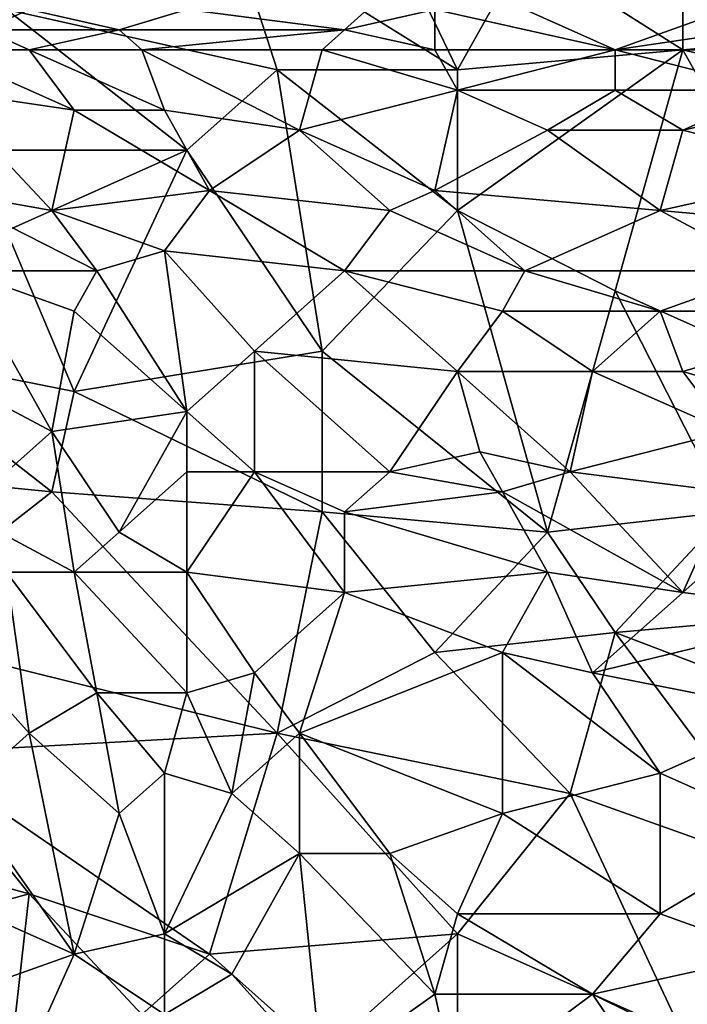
# Model space of a CAD drawing. Extents: x -1.05 to 1.05, y -0.36 to 0.36.
# Tile 86 of 226: x -0.73 to -0.56, y -0.12 to 0.13. Entities that reach past the tile are written whole.
import ezdxf

# ---------------------------------------------------------------- set-up
doc = ezdxf.new("R2010")
doc.units = 0

msp = doc.modelspace()

# ---------------------------------------------------------------- linework, layer by layer
for points in [[(-0.66222, 0.12201, 0.2603), (-0.73133, 0.13741, 0.2603), (-0.67374, 0.15794, 0.26046)], [(-0.61614, 0.12201, 0.2603), (-0.67374, 0.15794, 0.26046), (-0.63342, 0.15794, 0.26046)], [(-0.66222, 0.12201, 0.2603), (-0.67374, 0.15794, 0.26046), (-0.61614, 0.12201, 0.2603)], [(-0.61614, 0.12201, 0.2603), (-0.63342, 0.15794, 0.26046), (-0.59887, 0.15281, 0.2604)], [(-0.61614, 0.12201, 0.2603), (-0.59887, 0.15281, 0.2604), (-0.55855, 0.12714, 0.2603)], [(-0.55855, 0.12714, 0.2603), (-0.59887, 0.15281, 0.2604), (-0.55855, 0.15281, 0.2604)], [(-0.55855, 0.12714, 0.2603), (-0.55855, 0.15281, 0.2604), (-0.50096, 0.13227, 0.26031)], [(-0.55855, 0.15281, 0.2604), (-0.46064, 0.15281, 0.2604), (-0.50096, 0.13227, 0.26031)], [(-0.73709, 0.13227, 0.3902), (-0.72557, 0.13741, 0.3889), (-0.75437, 0.14254, 0.38689)], [(-0.73709, 0.13227, 0.3902), (-0.70253, 0.13227, 0.39062), (-0.72557, 0.13741, 0.3889)], [(-0.68525, 0.10148, 0.26032), (-0.73133, 0.13741, 0.2603), (-0.66222, 0.12201, 0.2603)], [(-0.73133, 0.10148, 0.26033), (-0.73133, 0.13741, 0.2603), (-0.68525, 0.10148, 0.26032)], [(-0.70253, 0.13227, 0.39062), (-0.68525, 0.13741, 0.38913), (-0.72557, 0.13741, 0.3889)], [(-0.70253, 0.13227, 0.39062), (-0.64494, 0.13227, 0.39088), (-0.68525, 0.13741, 0.38913)], [(-0.64494, 0.13227, 0.39088), (-0.63918, 0.13741, 0.38929), (-0.68525, 0.13741, 0.38913)], [(-0.6219, 0.13741, 0.3894), (-0.64494, 0.13227, 0.39088), (-0.6219, 0.12714, 0.39245)], [(-0.64494, 0.13227, 0.39088), (-0.6219, 0.13741, 0.3894), (-0.63918, 0.13741, 0.38929)], [(-0.6219, 0.12714, 0.39245), (-0.57583, 0.12714, 0.39267), (-0.6219, 0.13741, 0.3894)], [(-0.59887, 0.13741, 0.38957), (-0.6219, 0.13741, 0.3894), (-0.57583, 0.12714, 0.39267)], [(-0.59887, 0.13741, 0.38957), (-0.57583, 0.12714, 0.39267), (-0.54703, 0.13741, 0.39001)], [(-0.54703, 0.13741, 0.39001), (-0.57583, 0.12714, 0.39267), (-0.54127, 0.13227, 0.39157)], [(-0.74861, 0.12714, 0.39113), (-0.72557, 0.12714, 0.39166), (-0.73709, 0.13227, 0.3902)], [(-0.72557, 0.12714, 0.39166), (-0.70253, 0.13227, 0.39062), (-0.73709, 0.13227, 0.3902)], [(-0.69677, 0.12714, 0.39201), (-0.70253, 0.13227, 0.39062), (-0.72557, 0.12714, 0.39166)], [(-0.64494, 0.13227, 0.39088), (-0.70253, 0.13227, 0.39062), (-0.69677, 0.12714, 0.39201)], [(-0.6507, 0.12714, 0.39228), (-0.64494, 0.13227, 0.39088), (-0.69677, 0.12714, 0.39201)], [(-0.6219, 0.12714, 0.39245), (-0.64494, 0.13227, 0.39088), (-0.6507, 0.12714, 0.39228)], [(-0.54127, 0.13227, 0.39157), (-0.57583, 0.12714, 0.39267), (-0.54127, 0.12714, 0.39293)], [(-0.4952, 0.11174, 0.26032), (-0.55855, 0.12714, 0.2603), (-0.50096, 0.13227, 0.26031)], [(-0.72557, 0.12714, 0.39166), (-0.74861, 0.12714, 0.39113), (-0.71405, 0.11174, 0.39491)], [(-0.71405, 0.11174, 0.39491), (-0.74861, 0.12714, 0.39113), (-0.74861, 0.11688, 0.393)], [(-0.71405, 0.11174, 0.39491), (-0.69101, 0.11174, 0.39536), (-0.72557, 0.12714, 0.39166)], [(-0.69101, 0.11174, 0.39536), (-0.69677, 0.12714, 0.39201), (-0.72557, 0.12714, 0.39166)], [(-0.65646, 0.10661, 0.39675), (-0.6507, 0.12714, 0.39228), (-0.69677, 0.12714, 0.39201)], [(-0.69101, 0.11174, 0.39536), (-0.65646, 0.10661, 0.39675), (-0.69677, 0.12714, 0.39201)], [(-0.65646, 0.10661, 0.39675), (-0.61614, 0.11688, 0.39488), (-0.6507, 0.12714, 0.39228)], [(-0.61614, 0.11688, 0.39488), (-0.6219, 0.12714, 0.39245), (-0.6507, 0.12714, 0.39228)], [(-0.61614, 0.11688, 0.39488), (-0.57583, 0.12714, 0.39267), (-0.6219, 0.12714, 0.39245)], [(-0.61614, 0.12201, 0.2603), (-0.55855, 0.12714, 0.2603), (-0.61614, 0.08608, 0.26038)], [(-0.61614, 0.08608, 0.26038), (-0.55855, 0.12714, 0.2603), (-0.57583, 0.06554, 0.26051)], [(-0.61614, 0.11688, 0.39488), (-0.57583, 0.11688, 0.39509), (-0.57583, 0.12714, 0.39267)], [(-0.57583, 0.06554, 0.26051), (-0.55855, 0.12714, 0.2603), (-0.50672, 0.03474, 0.26069)], [(-0.57583, 0.11688, 0.39509), (-0.53551, 0.11688, 0.39537), (-0.57583, 0.12714, 0.39267)], [(-0.53551, 0.11688, 0.39537), (-0.54127, 0.12714, 0.39293), (-0.57583, 0.12714, 0.39267)], [(-0.50672, 0.03474, 0.26069), (-0.55855, 0.12714, 0.2603), (-0.4952, 0.11174, 0.26032)], [(-0.6507, 0.05014, 0.26057), (-0.68525, 0.10148, 0.26032), (-0.66222, 0.12201, 0.2603)], [(-0.61614, 0.08608, 0.26038), (-0.66222, 0.12201, 0.2603), (-0.61614, 0.12201, 0.2603)], [(-0.6507, 0.05014, 0.26057), (-0.66222, 0.12201, 0.2603), (-0.61614, 0.08608, 0.26038)], [(-0.71981, 0.08608, 0.39889), (-0.71405, 0.11174, 0.39491), (-0.74861, 0.11688, 0.393)], [(-0.71981, 0.08608, 0.39889), (-0.74861, 0.11688, 0.393), (-0.74861, 0.09121, 0.39688)], [(-0.65646, 0.10661, 0.39675), (-0.6219, 0.09121, 0.39991), (-0.61614, 0.11688, 0.39488)], [(-0.6219, 0.09121, 0.39991), (-0.59311, 0.10661, 0.39715), (-0.61614, 0.11688, 0.39488)], [(-0.57583, 0.11688, 0.39509), (-0.61614, 0.11688, 0.39488), (-0.59311, 0.10661, 0.39715)], [(-0.55855, 0.10661, 0.39735), (-0.57583, 0.11688, 0.39509), (-0.59311, 0.10661, 0.39715)], [(-0.55855, 0.10661, 0.39735), (-0.53551, 0.11688, 0.39537), (-0.57583, 0.11688, 0.39509)], [(-0.55855, 0.10661, 0.39735), (-0.51824, 0.09634, 0.39968), (-0.51248, 0.11688, 0.39557)], [(-0.55855, 0.10661, 0.39735), (-0.51248, 0.11688, 0.39557), (-0.53551, 0.11688, 0.39537)], [(-0.71981, 0.08608, 0.39889), (-0.67949, 0.09121, 0.3992), (-0.71405, 0.11174, 0.39491)], [(-0.71405, 0.11174, 0.39491), (-0.67949, 0.09121, 0.3992), (-0.69101, 0.11174, 0.39536)], [(-0.69101, 0.11174, 0.39536), (-0.67949, 0.09121, 0.3992), (-0.65646, 0.10661, 0.39675)], [(-0.67949, 0.09121, 0.3992), (-0.63342, 0.08608, 0.40073), (-0.65646, 0.10661, 0.39675)], [(-0.63342, 0.08608, 0.40073), (-0.6219, 0.09121, 0.39991), (-0.65646, 0.10661, 0.39675)], [(-0.56431, 0.08608, 0.40129), (-0.59311, 0.10661, 0.39715), (-0.6219, 0.09121, 0.39991)], [(-0.56431, 0.08608, 0.40129), (-0.55855, 0.10661, 0.39735), (-0.59311, 0.10661, 0.39715)], [(-0.56431, 0.08608, 0.40129), (-0.51824, 0.09634, 0.39968), (-0.55855, 0.10661, 0.39735)], [(-0.71405, 0.03988, 0.26056), (-0.73133, 0.08094, 0.2604), (-0.68525, 0.10148, 0.26032)], [(-0.68525, 0.10148, 0.26032), (-0.73133, 0.08094, 0.2604), (-0.73133, 0.10148, 0.26033)], [(-0.71405, 0.03988, 0.26056), (-0.68525, 0.10148, 0.26032), (-0.6507, 0.05014, 0.26057)], [(-0.51824, 0.09634, 0.39968), (-0.56431, 0.08608, 0.40129), (-0.50672, 0.08094, 0.40263)], [(-0.74285, 0.07068, 0.39977), (-0.70829, 0.07068, 0.4014), (-0.74861, 0.09121, 0.39688)], [(-0.70829, 0.07068, 0.4014), (-0.71981, 0.08608, 0.39889), (-0.74861, 0.09121, 0.39688)], [(-0.69101, 0.07581, 0.40131), (-0.67949, 0.09121, 0.3992), (-0.71981, 0.08608, 0.39889)], [(-0.67949, 0.09121, 0.3992), (-0.69101, 0.07581, 0.40131), (-0.64494, 0.07068, 0.40301)], [(-0.63342, 0.08608, 0.40073), (-0.67949, 0.09121, 0.3992), (-0.64494, 0.07068, 0.40301)], [(-0.6219, 0.09121, 0.39991), (-0.63342, 0.08608, 0.40073), (-0.59887, 0.07068, 0.40362)], [(-0.59887, 0.07068, 0.40362), (-0.56431, 0.08608, 0.40129), (-0.6219, 0.09121, 0.39991)], [(-0.70829, 0.07068, 0.4014), (-0.69101, 0.07581, 0.40131), (-0.71981, 0.08608, 0.39889)], [(-0.6507, 0.05014, 0.26057), (-0.61614, 0.08608, 0.26038), (-0.59311, 0.00395, 0.26078)], [(-0.64494, 0.07068, 0.40301), (-0.59887, 0.07068, 0.40362), (-0.63342, 0.08608, 0.40073)], [(-0.59311, 0.00395, 0.26078), (-0.61614, 0.08608, 0.26038), (-0.57583, 0.06554, 0.26051)], [(-0.59887, 0.07068, 0.40362), (-0.53551, 0.07068, 0.40418), (-0.56431, 0.08608, 0.40129)], [(-0.56431, 0.08608, 0.40129), (-0.53551, 0.07068, 0.40418), (-0.50672, 0.08094, 0.40263)], [(-0.76588, 0.05014, 0.26053), (-0.73133, 0.08094, 0.2604), (-0.71405, 0.03988, 0.26056)], [(-0.68525, 0.03474, 0.40611), (-0.69101, 0.07581, 0.40131), (-0.70829, 0.07068, 0.4014)], [(-0.68525, 0.03474, 0.40611), (-0.66798, 0.05014, 0.40507), (-0.69101, 0.07581, 0.40131)], [(-0.64494, 0.07068, 0.40301), (-0.69101, 0.07581, 0.40131), (-0.66798, 0.05014, 0.40507)], [(-0.71981, 0.02961, 0.40494), (-0.74285, 0.07068, 0.39977), (-0.74861, 0.04501, 0.40185)], [(-0.71981, 0.02961, 0.40494), (-0.71405, 0.06041, 0.40231), (-0.74285, 0.07068, 0.39977)], [(-0.71405, 0.06041, 0.40231), (-0.70829, 0.07068, 0.4014), (-0.74285, 0.07068, 0.39977)], [(-0.68525, 0.03474, 0.40611), (-0.70829, 0.07068, 0.4014), (-0.71405, 0.06041, 0.40231)], [(-0.61614, 0.04501, 0.40678), (-0.64494, 0.07068, 0.40301), (-0.66798, 0.05014, 0.40507)], [(-0.61614, 0.04501, 0.40678), (-0.60462, 0.06041, 0.40502), (-0.64494, 0.07068, 0.40301)], [(-0.60462, 0.06041, 0.40502), (-0.59887, 0.07068, 0.40362), (-0.64494, 0.07068, 0.40301)], [(-0.60462, 0.06041, 0.40502), (-0.56431, 0.06041, 0.40544), (-0.59887, 0.07068, 0.40362)], [(-0.56431, 0.06041, 0.40544), (-0.53551, 0.07068, 0.40418), (-0.59887, 0.07068, 0.40362)], [(-0.50672, 0.06041, 0.40591), (-0.53551, 0.07068, 0.40418), (-0.56431, 0.06041, 0.40544)], [(-0.54703, 0.00908, 0.26077), (-0.59311, 0.00395, 0.26078), (-0.57583, 0.06554, 0.26051)], [(-0.54703, 0.00908, 0.26077), (-0.57583, 0.06554, 0.26051), (-0.50672, 0.03474, 0.26069)], [(-0.71981, 0.02961, 0.40494), (-0.68525, 0.03474, 0.40611), (-0.71405, 0.06041, 0.40231)], [(-0.58159, 0.04501, 0.40728), (-0.60462, 0.06041, 0.40502), (-0.61614, 0.04501, 0.40678)], [(-0.58159, 0.04501, 0.40728), (-0.56431, 0.06041, 0.40544), (-0.60462, 0.06041, 0.40502)], [(-0.56431, 0.06041, 0.40544), (-0.58159, 0.04501, 0.40728), (-0.55855, 0.04501, 0.40751)], [(-0.50672, 0.06041, 0.40591), (-0.56431, 0.06041, 0.40544), (-0.55855, 0.04501, 0.40751)], [(-0.55855, 0.04501, 0.40751), (-0.50672, 0.02961, 0.40978), (-0.50672, 0.06041, 0.40591)], [(-0.77164, 0.01935, 0.26059), (-0.76588, 0.05014, 0.26053), (-0.71981, 0.01421, 0.26064)], [(-0.71981, 0.01421, 0.26064), (-0.76588, 0.05014, 0.26053), (-0.71405, 0.03988, 0.26056)], [(-0.6507, 0.00908, 0.26073), (-0.71405, 0.03988, 0.26056), (-0.6507, 0.05014, 0.26057)], [(-0.68525, 0.03474, 0.40611), (-0.66798, 0.01935, 0.40818), (-0.66798, 0.05014, 0.40507)], [(-0.63342, 0.01935, 0.40919), (-0.61614, 0.04501, 0.40678), (-0.66798, 0.05014, 0.40507)], [(-0.66798, 0.01935, 0.40818), (-0.63342, 0.01935, 0.40919), (-0.66798, 0.05014, 0.40507)], [(-0.6507, 0.00908, 0.26073), (-0.6507, 0.05014, 0.26057), (-0.59311, 0.00395, 0.26078)], [(-0.74285, 0.00908, 0.40512), (-0.71981, 0.02961, 0.40494), (-0.74861, 0.04501, 0.40185)], [(-0.63342, 0.01935, 0.40919), (-0.61038, 0.02448, 0.40917), (-0.61614, 0.04501, 0.40678)], [(-0.61614, 0.04501, 0.40678), (-0.58735, 0.01935, 0.41007), (-0.58159, 0.04501, 0.40728)], [(-0.58735, 0.01935, 0.41007), (-0.61614, 0.04501, 0.40678), (-0.61038, 0.02448, 0.40917)], [(-0.58735, 0.01935, 0.41007), (-0.54703, 0.02961, 0.40947), (-0.58159, 0.04501, 0.40728)], [(-0.54703, 0.02961, 0.40947), (-0.55855, 0.04501, 0.40751), (-0.58159, 0.04501, 0.40728)], [(-0.54703, 0.02961, 0.40947), (-0.50672, 0.02961, 0.40978), (-0.55855, 0.04501, 0.40751)], [(-0.71981, 0.01421, 0.26064), (-0.71405, 0.03988, 0.26056), (-0.6507, 0.00908, 0.26073)], [(-0.70253, 0.00395, 0.40794), (-0.68525, 0.03474, 0.40611), (-0.71981, 0.02961, 0.40494)], [(-0.68525, 0.03474, 0.40611), (-0.70253, 0.00395, 0.40794), (-0.68525, 0.01935, 0.40752)], [(-0.68525, 0.01935, 0.40752), (-0.66798, 0.01935, 0.40818), (-0.68525, 0.03474, 0.40611)], [(-0.74285, 0.00908, 0.40512), (-0.71405, -0.00632, 0.40803), (-0.71981, 0.02961, 0.40494)], [(-0.70253, 0.00395, 0.40794), (-0.71981, 0.02961, 0.40494), (-0.71405, -0.00632, 0.40803)], [(-0.58735, 0.01935, 0.41007), (-0.54703, 0.01421, 0.41107), (-0.54703, 0.02961, 0.40947)], [(-0.63342, 0.01935, 0.40919), (-0.60462, 0.01421, 0.41028), (-0.61038, 0.02448, 0.40917)], [(-0.60462, 0.01421, 0.41028), (-0.58735, 0.01935, 0.41007), (-0.61038, 0.02448, 0.40917)], [(-0.77164, 0.01935, 0.26059), (-0.71981, 0.01421, 0.26064), (-0.76588, -0.02172, 0.2607)], [(-0.68525, -0.00632, 0.4095), (-0.68525, 0.01935, 0.40752), (-0.70253, 0.00395, 0.40794)], [(-0.68525, -0.00632, 0.4095), (-0.64494, -0.01145, 0.41129), (-0.66798, 0.01935, 0.40818)], [(-0.68525, -0.00632, 0.4095), (-0.66798, 0.01935, 0.40818), (-0.68525, 0.01935, 0.40752)], [(-0.64494, 0.00908, 0.40978), (-0.63342, 0.01935, 0.40919), (-0.66798, 0.01935, 0.40818)], [(-0.64494, -0.01145, 0.41129), (-0.64494, 0.00908, 0.40978), (-0.66798, 0.01935, 0.40818)], [(-0.64494, 0.00908, 0.40978), (-0.60462, 0.01421, 0.41028), (-0.63342, 0.01935, 0.40919)], [(-0.60462, 0.01421, 0.41028), (-0.55855, -0.01145, 0.41301), (-0.58735, 0.01935, 0.41007)], [(-0.54703, 0.01421, 0.41107), (-0.58735, 0.01935, 0.41007), (-0.55855, -0.01145, 0.41301)], [(-0.76588, -0.02172, 0.2607), (-0.71981, 0.01421, 0.26064), (-0.66222, -0.04739, 0.26085)], [(-0.66222, -0.04739, 0.26085), (-0.71981, 0.01421, 0.26064), (-0.6507, 0.00908, 0.26073)], [(-0.59311, -0.00632, 0.41211), (-0.60462, 0.01421, 0.41028), (-0.64494, 0.00908, 0.40978)], [(-0.55855, -0.01145, 0.41301), (-0.60462, 0.01421, 0.41028), (-0.59311, -0.00632, 0.41211)], [(-0.54703, 0.01421, 0.41107), (-0.55855, -0.01145, 0.41301), (-0.54127, 0.00395, 0.41205)], [(-0.71405, -0.00632, 0.40803), (-0.74285, 0.00908, 0.40512), (-0.73133, -0.00632, 0.40697)], [(-0.66222, -0.04739, 0.26085), (-0.6507, 0.00908, 0.26073), (-0.6219, -0.02685, 0.26085)], [(-0.6219, -0.02685, 0.26085), (-0.6507, 0.00908, 0.26073), (-0.59311, 0.00395, 0.26078)], [(-0.64494, 0.00908, 0.40978), (-0.64494, -0.01145, 0.41129), (-0.59311, -0.00632, 0.41211)], [(-0.59311, 0.00395, 0.26078), (-0.54703, 0.00908, 0.26077), (-0.57583, -0.02172, 0.26087)], [(-0.57583, -0.02172, 0.26087), (-0.54703, 0.00908, 0.26077), (-0.51824, -0.01659, 0.2609)], [(-0.71405, -0.00632, 0.40803), (-0.68525, -0.00632, 0.4095), (-0.70253, 0.00395, 0.40794)], [(-0.57583, -0.02172, 0.26087), (-0.6219, -0.02685, 0.26085), (-0.59311, 0.00395, 0.26078)], [(-0.51824, -0.01659, 0.41388), (-0.54127, 0.00395, 0.41205), (-0.55855, -0.01145, 0.41301)], [(-0.72557, -0.04739, 0.40961), (-0.73133, -0.00632, 0.40697), (-0.74861, -0.02172, 0.40655)], [(-0.70829, -0.03712, 0.41018), (-0.71405, -0.00632, 0.40803), (-0.73133, -0.00632, 0.40697)], [(-0.72557, -0.04739, 0.40961), (-0.70829, -0.03712, 0.41018), (-0.73133, -0.00632, 0.40697)], [(-0.71405, -0.00632, 0.40803), (-0.68525, -0.03712, 0.41136), (-0.68525, -0.00632, 0.4095)], [(-0.70829, -0.03712, 0.41018), (-0.68525, -0.03712, 0.41136), (-0.71405, -0.00632, 0.40803)], [(-0.68525, -0.03712, 0.41136), (-0.66798, -0.03199, 0.41177), (-0.68525, -0.00632, 0.4095)], [(-0.66798, -0.03199, 0.41177), (-0.64494, -0.01145, 0.41129), (-0.68525, -0.00632, 0.4095)], [(-0.60462, -0.02685, 0.41322), (-0.59311, -0.00632, 0.41211), (-0.64494, -0.01145, 0.41129)], [(-0.58159, -0.03199, 0.41393), (-0.59311, -0.00632, 0.41211), (-0.60462, -0.02685, 0.41322)], [(-0.58159, -0.03199, 0.41393), (-0.55855, -0.01145, 0.41301), (-0.59311, -0.00632, 0.41211)], [(-0.65646, -0.04739, 0.41299), (-0.64494, -0.01145, 0.41129), (-0.66798, -0.03199, 0.41177)], [(-0.65646, -0.04739, 0.41299), (-0.60462, -0.02685, 0.41322), (-0.64494, -0.01145, 0.41129)], [(-0.51824, -0.01659, 0.41388), (-0.55855, -0.01145, 0.41301), (-0.58159, -0.03199, 0.41393)], [(-0.58159, -0.03199, 0.41393), (-0.52975, -0.04225, 0.41524), (-0.51824, -0.01659, 0.41388)], [(-0.53551, -0.03712, 0.26091), (-0.57583, -0.02172, 0.26087), (-0.51824, -0.01659, 0.2609)], [(-0.75437, -0.05252, 0.26079), (-0.76588, -0.02172, 0.2607), (-0.66222, -0.04739, 0.26085)], [(-0.74285, -0.06279, 0.40903), (-0.72557, -0.04739, 0.40961), (-0.74861, -0.02172, 0.40655)], [(-0.58735, -0.06279, 0.26091), (-0.6219, -0.02685, 0.26085), (-0.57583, -0.02172, 0.26087)], [(-0.58735, -0.06279, 0.26091), (-0.57583, -0.02172, 0.26087), (-0.52975, -0.08332, 0.26096)], [(-0.52975, -0.08332, 0.26096), (-0.57583, -0.02172, 0.26087), (-0.53551, -0.03712, 0.26091)], [(-0.66222, -0.04739, 0.26085), (-0.6219, -0.02685, 0.26085), (-0.58735, -0.06279, 0.26091)], [(-0.60462, -0.06792, 0.4153), (-0.60462, -0.02685, 0.41322), (-0.65646, -0.04739, 0.41299)], [(-0.60462, -0.06792, 0.4153), (-0.56431, -0.05765, 0.41554), (-0.60462, -0.02685, 0.41322)], [(-0.60462, -0.02685, 0.41322), (-0.56431, -0.05765, 0.41554), (-0.58159, -0.03199, 0.41393)], [(-0.67374, -0.06279, 0.41309), (-0.66798, -0.03199, 0.41177), (-0.68525, -0.03712, 0.41136)], [(-0.67374, -0.06279, 0.41309), (-0.65646, -0.04739, 0.41299), (-0.66798, -0.03199, 0.41177)], [(-0.56431, -0.05765, 0.41554), (-0.52975, -0.04225, 0.41524), (-0.58159, -0.03199, 0.41393)], [(-0.72557, -0.04739, 0.40961), (-0.70253, -0.06792, 0.41196), (-0.70829, -0.03712, 0.41018)], [(-0.70253, -0.06792, 0.41196), (-0.69101, -0.05765, 0.41211), (-0.70829, -0.03712, 0.41018)], [(-0.70829, -0.03712, 0.41018), (-0.69101, -0.05765, 0.41211), (-0.68525, -0.03712, 0.41136)], [(-0.68525, -0.03712, 0.41136), (-0.69101, -0.05765, 0.41211), (-0.67374, -0.06279, 0.41309)], [(-0.56431, -0.05765, 0.41554), (-0.52975, -0.07305, 0.41668), (-0.52975, -0.04225, 0.41524)], [(-0.75437, -0.05252, 0.26079), (-0.66222, -0.04739, 0.26085), (-0.67949, -0.10385, 0.26093)], [(-0.71405, -0.10385, 0.4126), (-0.72557, -0.04739, 0.40961), (-0.74285, -0.06279, 0.40903)], [(-0.70253, -0.06792, 0.41196), (-0.72557, -0.04739, 0.40961), (-0.71405, -0.10385, 0.4126)], [(-0.61614, -0.09872, 0.26095), (-0.67949, -0.10385, 0.26093), (-0.66222, -0.04739, 0.26085)], [(-0.65646, -0.07818, 0.41437), (-0.65646, -0.04739, 0.41299), (-0.67374, -0.06279, 0.41309)], [(-0.61614, -0.09872, 0.26095), (-0.66222, -0.04739, 0.26085), (-0.58735, -0.06279, 0.26091)], [(-0.65646, -0.07818, 0.41437), (-0.63342, -0.07818, 0.41505), (-0.65646, -0.04739, 0.41299)], [(-0.63342, -0.07818, 0.41505), (-0.60462, -0.06792, 0.4153), (-0.65646, -0.04739, 0.41299)], [(-0.80044, -0.06792, 0.2608), (-0.75437, -0.05252, 0.26079), (-0.72557, -0.08845, 0.2609)], [(-0.72557, -0.08845, 0.2609), (-0.75437, -0.05252, 0.26079), (-0.67949, -0.10385, 0.26093)], [(-0.69101, -0.09872, 0.41371), (-0.69101, -0.05765, 0.41211), (-0.70253, -0.06792, 0.41196)], [(-0.69101, -0.09872, 0.41371), (-0.67374, -0.06279, 0.41309), (-0.69101, -0.05765, 0.41211)], [(-0.56431, -0.09358, 0.41699), (-0.56431, -0.05765, 0.41554), (-0.60462, -0.06792, 0.4153)], [(-0.56431, -0.09358, 0.41699), (-0.52975, -0.07305, 0.41668), (-0.56431, -0.05765, 0.41554)], [(-0.74861, -0.08845, 0.40955), (-0.71405, -0.10385, 0.4126), (-0.74285, -0.06279, 0.40903)], [(-0.69101, -0.09872, 0.41371), (-0.65646, -0.07818, 0.41437), (-0.67374, -0.06279, 0.41309)], [(-0.61614, -0.09872, 0.26095), (-0.58735, -0.06279, 0.26091), (-0.55855, -0.12438, 0.26104)], [(-0.55855, -0.12438, 0.26104), (-0.58735, -0.06279, 0.26091), (-0.52975, -0.08332, 0.26096)], [(-0.80044, -0.10898, 0.26093), (-0.80044, -0.06792, 0.2608), (-0.72557, -0.08845, 0.2609)], [(-0.69101, -0.09872, 0.41371), (-0.70253, -0.06792, 0.41196), (-0.71405, -0.10385, 0.4126)], [(-0.61614, -0.09358, 0.41602), (-0.60462, -0.06792, 0.4153), (-0.63342, -0.07818, 0.41505)], [(-0.56431, -0.09358, 0.41699), (-0.60462, -0.06792, 0.4153), (-0.61614, -0.09358, 0.41602)], [(-0.53551, -0.10385, 0.41769), (-0.52975, -0.07305, 0.41668), (-0.56431, -0.09358, 0.41699)], [(-0.67374, -0.10898, 0.41478), (-0.65646, -0.07818, 0.41437), (-0.69101, -0.09872, 0.41371)], [(-0.67374, -0.10898, 0.41478), (-0.6507, -0.13465, 0.41626), (-0.65646, -0.07818, 0.41437)], [(-0.6507, -0.13465, 0.41626), (-0.6219, -0.11412, 0.41655), (-0.65646, -0.07818, 0.41437)], [(-0.65646, -0.07818, 0.41437), (-0.6219, -0.11412, 0.41655), (-0.63342, -0.07818, 0.41505)], [(-0.6219, -0.11412, 0.41655), (-0.61614, -0.09358, 0.41602), (-0.63342, -0.07818, 0.41505)], [(-0.50672, -0.12952, 0.26108), (-0.55855, -0.12438, 0.26104), (-0.52975, -0.08332, 0.26096)], [(-0.80044, -0.10898, 0.26093), (-0.72557, -0.08845, 0.2609), (-0.73133, -0.13978, 0.26104)], [(-0.74861, -0.08845, 0.40955), (-0.74285, -0.11412, 0.41087), (-0.71405, -0.10385, 0.4126)], [(-0.73133, -0.13978, 0.26104), (-0.72557, -0.08845, 0.2609), (-0.69677, -0.11925, 0.26097)], [(-0.67949, -0.10385, 0.26093), (-0.69677, -0.11925, 0.26097), (-0.72557, -0.08845, 0.2609)], [(-0.6219, -0.11412, 0.41655), (-0.58159, -0.11412, 0.41738), (-0.61614, -0.09358, 0.41602)], [(-0.56431, -0.09358, 0.41699), (-0.61614, -0.09358, 0.41602), (-0.58159, -0.11412, 0.41738)], [(-0.58159, -0.11412, 0.41738), (-0.53551, -0.10385, 0.41769), (-0.56431, -0.09358, 0.41699)], [(-0.69101, -0.11925, 0.41431), (-0.69101, -0.09872, 0.41371), (-0.71405, -0.10385, 0.4126)], [(-0.69101, -0.11925, 0.41431), (-0.67374, -0.10898, 0.41478), (-0.69101, -0.09872, 0.41371)], [(-0.6507, -0.12952, 0.26104), (-0.67949, -0.10385, 0.26093), (-0.61614, -0.09872, 0.26095)], [(-0.6507, -0.12952, 0.26104), (-0.61614, -0.09872, 0.26095), (-0.61614, -0.13978, 0.26108)], [(-0.61614, -0.13978, 0.26108), (-0.61614, -0.09872, 0.26095), (-0.55855, -0.12438, 0.26104)], [(-0.72557, -0.12952, 0.41258), (-0.71405, -0.10385, 0.4126), (-0.74285, -0.11412, 0.41087)], [(-0.72557, -0.12952, 0.41258), (-0.69101, -0.11925, 0.41431), (-0.71405, -0.10385, 0.4126)], [(-0.6507, -0.12952, 0.26104), (-0.69677, -0.11925, 0.26097), (-0.67949, -0.10385, 0.26093)], [(-0.58159, -0.11412, 0.41738), (-0.52975, -0.13978, 0.41861), (-0.53551, -0.10385, 0.41769)], [(-0.6507, -0.13465, 0.41626), (-0.67374, -0.10898, 0.41478), (-0.69101, -0.11925, 0.41431)], [(-0.74285, -0.11412, 0.41087), (-0.74285, -0.13978, 0.41148), (-0.72557, -0.12952, 0.41258)], [(-0.61614, -0.13978, 0.41729), (-0.6219, -0.11412, 0.41655), (-0.6507, -0.13465, 0.41626)], [(-0.61614, -0.13978, 0.41729), (-0.58159, -0.11412, 0.41738), (-0.6219, -0.11412, 0.41655)], [(-0.56431, -0.13978, 0.41823), (-0.58159, -0.11412, 0.41738), (-0.61614, -0.13978, 0.41729)], [(-0.56431, -0.13978, 0.41823), (-0.52975, -0.13978, 0.41861), (-0.58159, -0.11412, 0.41738)]]:
    msp.add_3dface(points)

doc.saveas('drawing.dxf')
